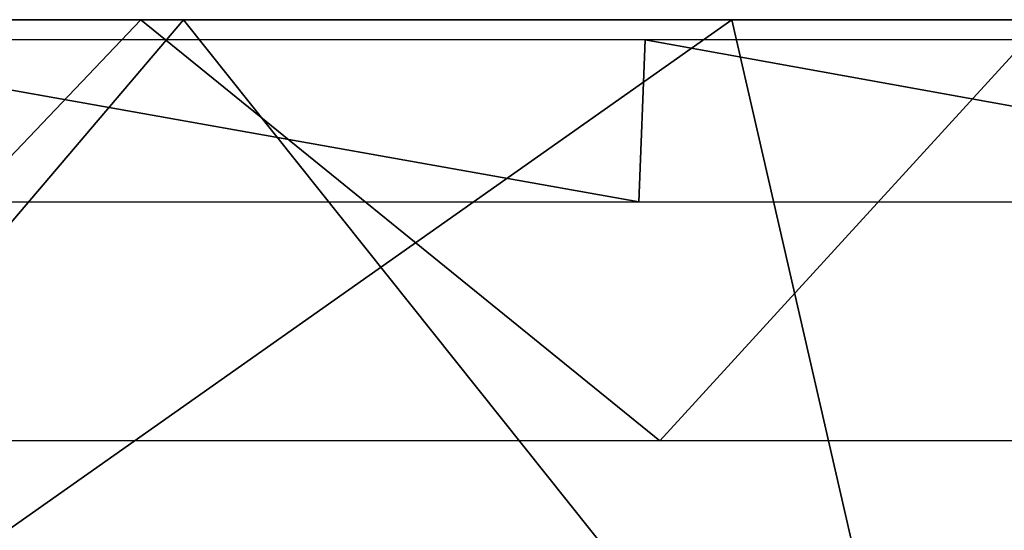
# Model space of a CAD drawing. Header units: millimetres. Extents: x -125 to 125, y -46 to 12.
# Tile 199 of 256: x 22.59 to 29.81, y 5.2 to 8.94. Entities that reach past the tile are written whole.
import ezdxf

# ---------------------------------------------------------------- set-up
doc = ezdxf.new("R2010")
doc.units = ezdxf.units.MM
doc.header["$LTSCALE"] = 26.699852
for name, color, linetype in [('180', 7, 'CONTINUOUS'), ('182', 7, 'CONTINUOUS'), ('183', 7, 'CONTINUOUS'), ('4', 7, 'CONTINUOUS')]:
    doc.layers.add(name, color=color, linetype=linetype)

msp = doc.modelspace()

# ---------------------------------------------------------------- linework, layer by layer
at = {"layer": '180', "color": 2, "linetype": 'CONTINUOUS'}
for points in [[(23.4825, 8.9417, 120.8842), (20.5409, 5.8556, 120.8948), (16.7825, 8.9417, 121.9949), (23.4825, 8.9417, 120.8842)], [(27.2872, 5.8556, 119.5529), (20.5409, 5.8556, 120.8948), (23.4825, 8.9417, 120.8842), (27.2872, 5.8556, 119.5529)], [(30.111, 8.9417, 119.4058), (27.2872, 5.8556, 119.5529), (23.4825, 8.9417, 120.8842), (30.111, 8.9417, 119.4058)], [(33.9476, 5.8556, 117.8348), (27.2872, 5.8556, 119.5529), (30.111, 8.9417, 119.4058), (33.9476, 5.8556, 117.8348)]]:
    msp.add_3dface(points, dxfattribs=at)
at = {"layer": '182', "color": 7, "linetype": 'CONTINUOUS'}
for points in [[(17.7718, 1.8685, -123.6055), (27.8151, 8.9417, -121.866), (29.4408, 1.8685, -121.3565), (17.7718, 1.8685, -123.6055)], [(20.9383, 8.9417, -123.2339), (27.8151, 8.9417, -121.866), (17.7718, 1.8685, -123.6055), (20.9383, 8.9417, -123.2339)], [(27.8151, 8.9417, -121.866), (34.6044, 8.9417, -120.1147), (29.4408, 1.8685, -121.3565), (27.8151, 8.9417, -121.866)], [(29.4408, 1.8685, -121.3565), (34.6044, 8.9417, -120.1147), (40.8431, 1.8685, -118.0084), (29.4408, 1.8685, -121.3565)]]:
    msp.add_3dface(points, dxfattribs=at)
at = {"layer": '183', "color": 7, "linetype": 'CONTINUOUS'}
for points in [[(23.7935, 8.9417, 122.7146), (16.9904, 8.9417, 123.8399), (17.7718, 1.8685, 123.6055), (23.7935, 8.9417, 122.7146)], [(29.4408, 1.8685, 121.3565), (23.7935, 8.9417, 122.7146), (17.7718, 1.8685, 123.6055), (29.4408, 1.8685, 121.3565)], [(30.5242, 8.9417, 121.2158), (23.7935, 8.9417, 122.7146), (29.4408, 1.8685, 121.3565), (30.5242, 8.9417, 121.2158)], [(40.8431, 1.8685, 118.0084), (30.5242, 8.9417, 121.2158), (29.4408, 1.8685, 121.3565), (40.8431, 1.8685, 118.0084)]]:
    msp.add_3dface(points, dxfattribs=at)
at = {"layer": '4', "linetype": 'CONTINUOUS'}
for points in [[(27.1334, 7.6066, 118.8792), (20.4602, 8.7934, 120.4199), (20.4251, 7.6066, 120.2136), (27.1334, 7.6066, 118.8792)], [(27.18, 8.7934, 119.0832), (20.4602, 8.7934, 120.4199), (27.1334, 7.6066, 118.8792), (27.18, 8.7934, 119.0832)], [(33.7563, 7.6066, 117.1708), (27.18, 8.7934, 119.0832), (27.1334, 7.6066, 118.8792), (33.7563, 7.6066, 117.1708)], [(33.8143, 8.7934, 117.3719), (27.18, 8.7934, 119.0832), (33.7563, 7.6066, 117.1708), (33.8143, 8.7934, 117.3719)]]:
    msp.add_3dface(points, dxfattribs=at)

doc.saveas('drawing.dxf')
